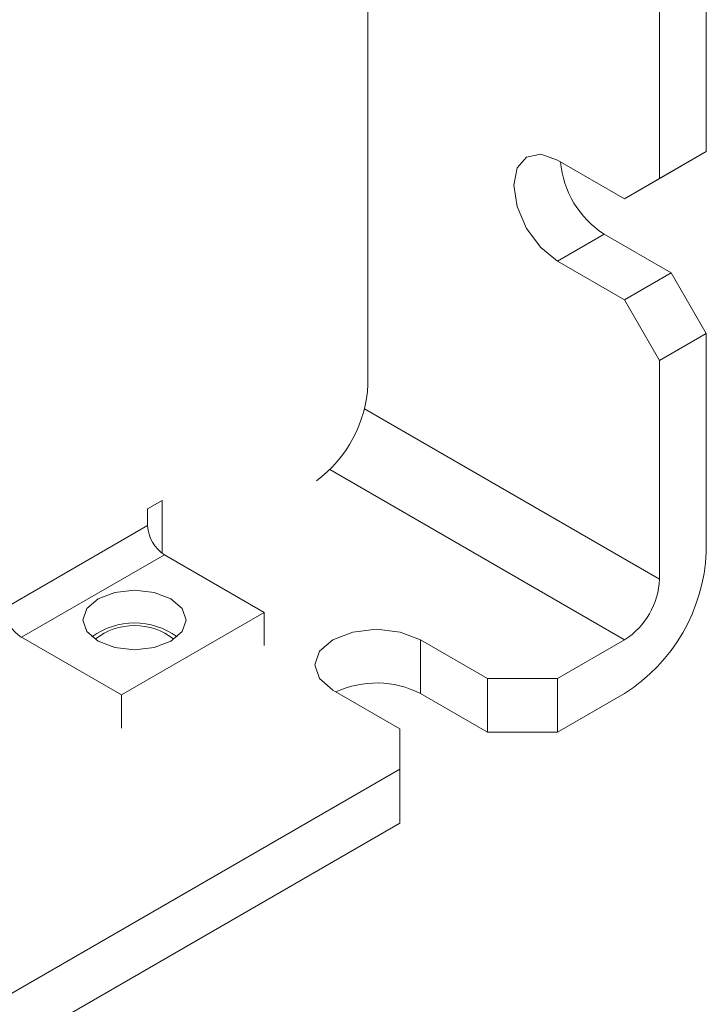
# Model space of a CAD drawing. Header units: inches. Extents: x 0.2 to 16.3, y 0.2 to 11.5.
# Tile 33 of 69: x 4.331 to 4.885, y 1.305 to 2.102. Entities that reach past the tile are written whole.
import ezdxf

# ---------------------------------------------------------------- set-up
doc = ezdxf.new("R2010")
doc.units = ezdxf.units.IN
doc.header["$MEASUREMENT"] = 0

msp = doc.modelspace()

# ---------------------------------------------------------------- linework, layer by layer
at = {"color": 7, "linetype": 'Continuous', "lineweight": 15}
for p, q in [((4.61199, 1.80667), (4.61199, 2.31891)), ((4.88541, 1.99487), (4.88541, 2.24799)), ((4.8477, 1.97309), (4.8477, 2.22622)), ((4.8477, 1.97309), (4.88541, 1.99487)), ((4.85712, 1.97853), (4.88541, 1.99487)), ((4.7652, 1.98806), (4.81941, 1.95676)), ((4.85712, 1.97853), (4.81941, 1.95676)), ((4.81941, 1.95676), (4.8477, 1.97309)), ((4.7652, 1.9064), (4.80291, 1.92817)), ((4.85712, 1.89688), (4.80291, 1.92817)), ((4.81941, 1.87511), (4.7652, 1.9064)), ((4.81941, 1.87511), (4.85712, 1.89688)), ((4.88541, 1.84789), (4.85712, 1.89688)), ((4.8477, 1.82612), (4.81941, 1.87511)), ((4.88541, 1.84789), (4.8477, 1.82612)), ((4.88541, 1.67097), (4.88541, 1.84789)), ((4.8477, 1.6492), (4.8477, 1.82612)), ((4.8477, 1.6492), (4.60927, 1.78684)), ((4.81941, 1.60021), (4.58113, 1.73777)), ((4.43404, 1.70612), (4.44582, 1.71292)), ((4.44582, 1.71292), (4.44582, 1.67007)), ((4.43404, 1.69251), (4.43404, 1.70612)), ((4.31854, 1.62583), (4.43404, 1.69251)), ((4.33222, 1.60216), (4.44771, 1.66883)), ((4.52832, 1.62229), (4.44771, 1.66883)), ((4.41283, 1.55562), (4.52832, 1.62229)), ((4.52832, 1.59545), (4.52832, 1.62229)), ((4.33222, 1.60216), (4.41283, 1.55562)), ((4.65442, 1.60021), (4.70863, 1.56891)), ((4.65442, 1.60021), (4.65442, 1.55666)), ((4.7652, 1.56891), (4.81941, 1.60021)), ((4.70863, 1.56891), (4.7652, 1.56891)), ((4.70863, 1.56891), (4.70863, 1.52537)), ((4.7652, 1.52537), (4.7652, 1.56891)), ((4.41283, 1.55562), (4.41283, 1.52877)), ((4.63792, 1.52809), (4.58371, 1.55939)), ((4.65442, 1.55666), (4.70863, 1.52537)), ((4.7652, 1.52537), (4.81941, 1.55666)), ((4.63792, 1.49544), (4.63792, 1.52809)), ((4.70863, 1.52537), (4.7652, 1.52537)), ((3.23314, 0.68447), (4.63792, 1.49544)), ((4.63792, 1.49544), (4.63792, 1.45189)), ((3.23314, 0.64092), (4.63792, 1.45189))]:
    msp.add_line(p, q, dxfattribs=at)
at = {"color": 7, "linetype": 'Continuous', "lineweight": 15, "flags": 128}
for points in [[(4.7652, 1.9064), (4.75167, 1.91732), (4.7402, 1.93279), (4.73254, 1.95046), (4.72984, 1.96764), (4.73254, 1.98171), (4.7402, 1.99053), (4.75167, 1.99276), (4.7652, 1.98806)], [(4.45289, 1.59916), (4.43938, 1.59395), (4.42343, 1.59212), (4.40749, 1.59395), (4.39397, 1.59916), (4.38494, 1.60697), (4.38177, 1.61617), (4.38494, 1.62537), (4.39397, 1.63318), (4.40749, 1.63839), (4.42343, 1.64022), (4.43938, 1.63839), (4.45289, 1.63318), (4.46193, 1.62537), (4.4651, 1.61617), (4.46193, 1.60697), (4.45289, 1.59916)], [(4.58371, 1.55939), (4.57287, 1.56875), (4.56906, 1.5798), (4.57287, 1.59085), (4.58371, 1.60021), (4.59993, 1.60647), (4.61906, 1.60866), (4.6382, 1.60647), (4.65442, 1.60021)]]:
    msp.add_lwpolyline(points, dxfattribs=at)
at = {"color": 7, "linetype": 'Continuous', "lineweight": 15}
for centre, radius, start, end in [((4.8448, 1.99332), 0.07745, 184.94069, 237.26119), ((4.50833, 1.81179), 0.10379, 306.70358, 357.17383), ((4.46372, 1.69386), 0.02971, 182.60567, 237.39441), ((4.74212, 1.67749), 0.14344, 302.60553, 357.39446), ((4.78629, 1.65199), 0.06147, 302.60543, 357.39461), ((4.34823, 1.62718), 0.02971, 182.60567, 237.39441), ((4.42343, 1.55597), 0.05788, 53.59178, 126.40822), ((4.42343, 1.56067), 0.05106, 51.48567, 128.51426), ((4.61894, 1.4878), 0.07747, 62.74361, 115.04334)]:
    msp.add_arc(centre, radius, start, end, dxfattribs=at)

doc.saveas('drawing.dxf')
